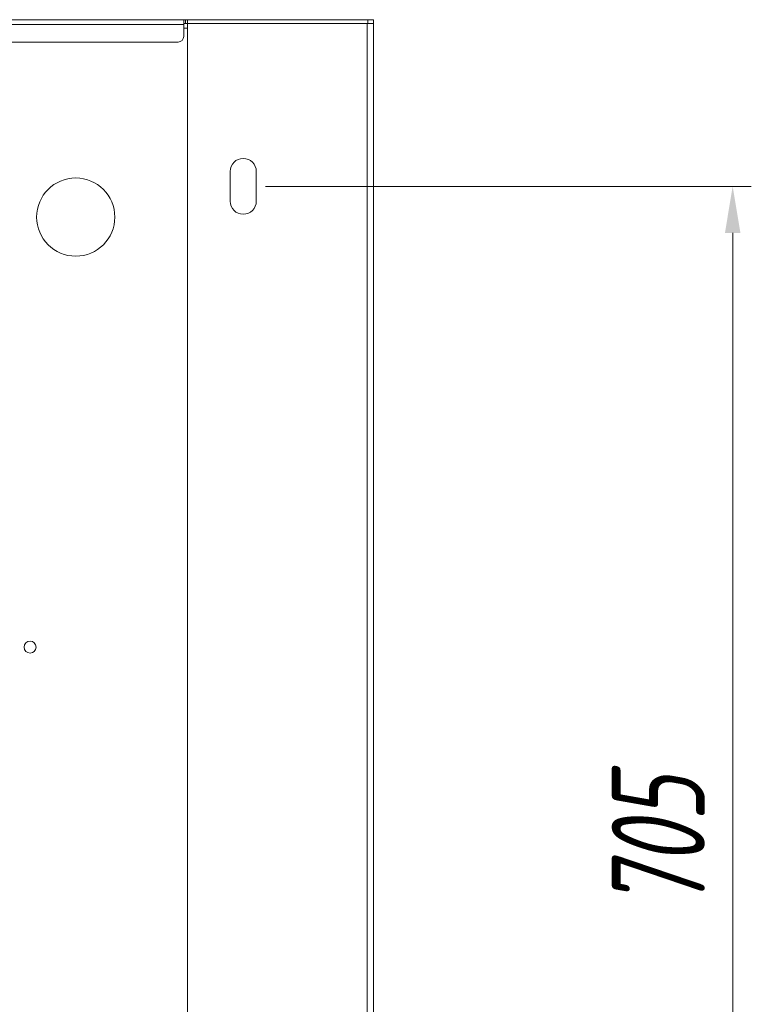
# Model space of a CAD drawing. Extents: x 4773 to 8448, y 27273 to 31291.
# Tile 99 of 99: x 6358 to 6751, y 30722 to 31251. Entities that reach past the tile are written whole.
import ezdxf

# ---------------------------------------------------------------- set-up
doc = ezdxf.new("R2010")
doc.units = 0
doc.header["$LTSCALE"] = 7.5
doc.header["$MEASUREMENT"] = 0
doc.layers.get('0').update_dxf_attribs({"linetype": 'CONTINUOUS', "lineweight": 18})
doc.layers.get('Defpoints').update_dxf_attribs({"linetype": 'CONTINUOUS'})
doc.layers.add('标注', color=4, linetype='CONTINUOUS', lineweight=18)
doc.styles.get("Standard").update_dxf_attribs({"font": 'gbenor.shx', "width": 0.8, "oblique": 10, "bigfont": 'bigfont.shx'})
doc.dimstyles.new('SFC-B', dxfattribs={"dimscale": 5, "dimtxt": 10, "dimasz": 5, "dimexe": 2, "dimexo": 1, "dimgap": 3, "dimtad": 1, "dimtoh": 1, "dimdsep": 46, "dimtxsty": 'Standard', "dimcen": -7, "dimclrd": 256, "dimclre": 256, "dimclrt": 256, "dimazin": 2, "dimtfac": 1, "dimtmove": 0, "dimatfit": 3, "dimfxl": 1, "dimtolj": 1, "dimlwd": -1, "dimlwe": -1, "dimarcsym": 0})

# ---------------------------------------------------------------- blocks, each defined once
blk = doc.blocks.new('*D175')
at = {"layer": 'Defpoints', "color": 0}
for p in [(6484.68, 31161.57), (6484.68, 30456.57), (6740.58, 30456.57)]:
    blk.add_point(p, dxfattribs=at)
at = {"layer": '标注'}
for p, q in [((6489.68, 31161.57), (6750.58, 31161.57)), ((6740.58, 31136.57), (6740.58, 30481.57)), ((6489.68, 30456.57), (6750.58, 30456.57))]:
    blk.add_line(p, q, dxfattribs=at)
for points in [[(6744.75, 31136.57), (6736.42, 31136.57), (6740.58, 31161.57)], [(6736.42, 30481.57), (6744.75, 30481.57), (6740.58, 30456.57)]]:
    blk.add_solid(points, dxfattribs=at)
at = {"layer": '标注', "insert": (6700.58, 30809.07), "char_height": 50, "attachment_point": 5, "rotation": 90}
blk.add_mtext('\\A1;705', dxfattribs=at)

msp = doc.modelspace()

# ---------------------------------------------------------------- linework, layer by layer
at = {"linetype": 'Continuous'}
for p, q in [((5848.176, 31251.071), (6547.676, 31251.071)), ((5900.176, 31248.571), (6445.676, 31248.571)), ((6445.676, 31250.164), (6445.676, 31242.071)), ((6446.676, 31249.071), (6446.676, 31251.071)), ((6547.676, 31249.071), (6446.676, 31249.071)), ((6447.676, 30367.071), (6447.676, 31251.071)), ((6544.176, 31249.071), (6544.176, 30369.071)), ((6544.676, 31249.071), (6544.676, 31251.071)), ((6547.676, 30367.071), (6547.676, 31251.071)), ((6447.676, 31246.571), (6445.676, 31246.571)), ((5903.176, 31239.071), (6442.676, 31239.071)), ((6470.676, 31153.571), (6470.676, 31169.571)), ((6484.676, 31169.571), (6484.676, 31153.571))]:
    msp.add_line(p, q, dxfattribs=at)
for centre, radius in [((6387.676, 31145.071), 21), ((6363.176, 30914.071), 3.2)]:
    msp.add_circle(centre, radius, dxfattribs=at)
for centre, radius, start, end in [((6442.676, 31242.071), 3, 270, 0), ((6477.676, 31169.571), 7, 0, 180), ((6477.676, 31153.571), 7, 180, 0)]:
    msp.add_arc(centre, radius, start, end, dxfattribs=at)
for points, knots in [([(6446.676, 31251.071), (6446.578, 31251.071), (6446.424, 31251.072), (6446.211, 31251.062), (6446.066, 31251.036), (6445.955, 31250.984), (6445.849, 31250.901), (6445.771, 31250.774), (6445.723, 31250.622), (6445.685, 31250.428), (6445.676, 31250.272), (6445.676, 31250.164)], [0, 0, 0, 0, 0.1806229, 0.2828397, 0.3921743, 0.4488051, 0.5076173, 0.6373847, 0.7143155, 0.8008967, 1, 1, 1, 1]), ([(6446.676, 31249.071), (6446.506, 31249.071), (6446.276, 31249.073), (6446.002, 31249.06), (6445.868, 31249.042), (6445.775, 31249.013), (6445.72, 31248.981), (6445.696, 31248.952), (6445.685, 31248.933), (6445.676, 31248.913), (6445.676, 31248.898), (6445.676, 31248.89)], [0, 0, 0, 0, 0.4754704, 0.6433149, 0.7669189, 0.8541684, 0.9148744, 0.9395965, 0.9600059, 0.9761667, 1, 1, 1, 1])]:
    msp.add_open_spline(points, degree=3, knots=knots, dxfattribs=at)

# ---------------------------------------------------------------- dimensions: what is measured, and where the dimension line sits
at = {"layer": '标注', "color": 7}
dim = msp.add_linear_dim(base=(6740.585, 30456.571), p1=(6484.676, 31161.571), p2=(6484.676, 30456.571), angle=90, dimstyle='SFC-B', dxfattribs=at)
dim.commit()
dim.dimension.update_dxf_attribs({"geometry": '*D175', "text_midpoint": (6740.585, 30809.071), "dimtype": 160})

doc.saveas('drawing.dxf')
